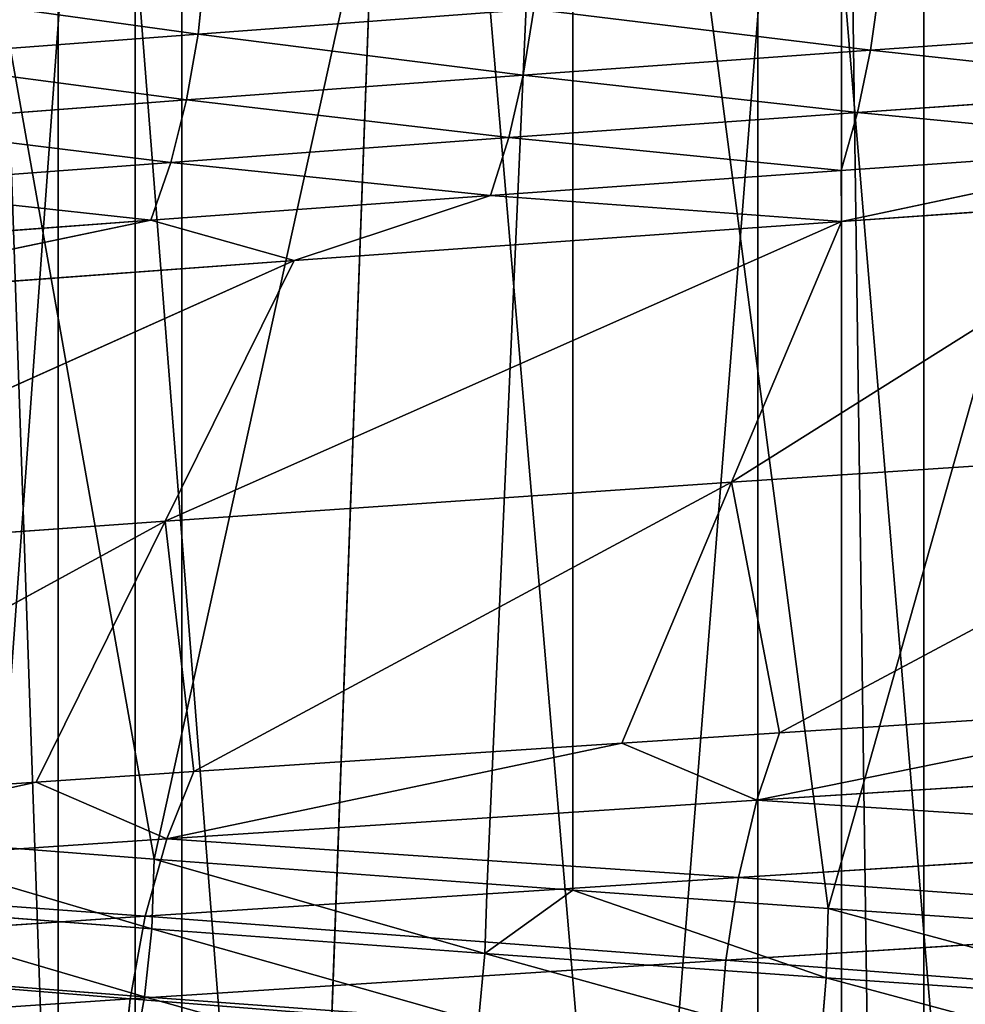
# Model space of a CAD drawing. Extents: x 1 to 179, y 3 to 406.
# Tile 193 of 256: x 75.33 to 78.77, y 302.23 to 305.81. Entities that reach past the tile are written whole.
import ezdxf

# ---------------------------------------------------------------- set-up
doc = ezdxf.new("R2010")
doc.units = 0
doc.header["$LTSCALE"] = 2.54
doc.layers.get('0').update_dxf_attribs({"color": 13, "linetype": 'CONTINUOUS'})

# ---------------------------------------------------------------- blocks, each defined once
blk = doc.blocks.new('OKR_G_Y_DOZOWNIK_STOJ_CY_T')
at = {"color": 0}
for p, q in [((75.9165, 287.3248, 231.8017), (74.071, 340.6648, 231.1123)), ((75.9165, 287.3248, 231.8017), (74.071, 340.6648, 231.1123)), ((77.8742, 340.6648, 232.4286), (75.9165, 287.3248, 231.8017)), ((77.8742, 340.6648, 232.4286), (75.9165, 287.3248, 231.8017)), ((75.9165, 340.6648, 231.8017), (75.9165, 287.3248, 231.8017)), ((75.9165, 340.6648, 231.8017), (75.9165, 287.3248, 231.8017)), ((78.6159, 287.3248, 151.0623), (77.8742, 340.6648, 151.2728)), ((78.6159, 287.3248, 151.0623), (77.8742, 340.6648, 151.2728)), ((78.6159, 287.3248, 151.0623), (78.6159, 340.6648, 151.0623)), ((78.6159, 287.3248, 151.0623), (78.6159, 340.6648, 151.0623)), ((74.587, 309.6768, 169.9375), (75.8151, 302.757, 169.1346)), ((74.587, 309.6768, 169.9375), (75.8151, 302.757, 169.1346)), ((75.4657, 277.1648, 172.4316), (75.4657, 309.6768, 172.4316)), ((75.4657, 277.1648, 172.4316), (75.4657, 309.6768, 172.4316)), ((75.7465, 277.1648, 211.4737), (75.7465, 309.6768, 211.4737)), ((75.7465, 277.1648, 211.4737), (75.7465, 309.6768, 211.4737)), ((77.3392, 309.6768, 168.2648), (75.8151, 302.757, 169.1346)), ((77.3392, 309.6768, 168.2648), (75.8151, 302.757, 169.1346)), ((77.3392, 309.6768, 168.2648), (77.027, 302.667, 168.4323)), ((77.3392, 309.6768, 168.2648), (77.027, 302.667, 168.4323)), ((77.339, 302.6444, 168.2649), (77.3392, 309.6768, 168.2648)), ((77.339, 302.6444, 168.2649), (77.3392, 309.6768, 168.2648)), ((78.2686, 302.5782, 167.7972), (77.3392, 309.6768, 168.2648)), ((78.2686, 302.5782, 167.7972), (77.3392, 309.6768, 168.2648)), ((78.0125, 277.1648, 170.7895), (78.0125, 309.6768, 170.7895)), ((78.0125, 277.1648, 170.7895), (78.0125, 309.6768, 170.7895)), ((78.2686, 302.5782, 167.7972), (80.2729, 309.6768, 166.9362)), ((78.2686, 302.5782, 167.7972), (80.2729, 309.6768, 166.9362)), ((78.3166, 277.1648, 213.079), (78.3166, 309.6768, 213.079)), ((78.3166, 277.1648, 213.079), (78.3166, 309.6768, 213.079)), ((75.9755, 305.7593, 214.7417), (76.001, 306.0076, 214.6994)), ((75.9755, 305.7593, 214.7417), (76.001, 306.0076, 214.6994)), ((78.4221, 305.7005, 216.1398), (78.4566, 305.9403, 216.0661)), ((78.4221, 305.7005, 216.1398), (78.4566, 305.9403, 216.0661)), ((75.9755, 305.7593, 214.7417), (77.1968, 305.8494, 215.4356)), ((75.9755, 305.7593, 214.7417), (77.1968, 305.8494, 215.4356)), ((77.1585, 305.6097, 215.5074), (77.1968, 305.8494, 215.4356)), ((77.1585, 305.6097, 215.5074), (77.1968, 305.8494, 215.4356)), ((78.4221, 305.7005, 216.1398), (79.7193, 305.7919, 216.7056)), ((78.4221, 305.7005, 216.1398), (79.7193, 305.7919, 216.7056)), ((74.7972, 305.6703, 213.9879), (75.9755, 305.7593, 214.7417)), ((74.7972, 305.6703, 213.9879), (75.9755, 305.7593, 214.7417)), ((75.9334, 305.5195, 214.8113), (75.9755, 305.7593, 214.7417)), ((75.9334, 305.5195, 214.8113), (75.9755, 305.7593, 214.7417)), ((77.1585, 305.6097, 215.5074), (78.4221, 305.7005, 216.1398)), ((77.1585, 305.6097, 215.5074), (78.4221, 305.7005, 216.1398)), ((78.3747, 305.4735, 216.2412), (78.4221, 305.7005, 216.1398)), ((78.3747, 305.4735, 216.2412), (78.4221, 305.7005, 216.1398)), ((75.9334, 305.5195, 214.8113), (77.1585, 305.6097, 215.5074)), ((75.9334, 305.5195, 214.8113), (77.1585, 305.6097, 215.5074)), ((77.1057, 305.3826, 215.6061), (77.1585, 305.6097, 215.5074)), ((77.1057, 305.3826, 215.6061), (77.1585, 305.6097, 215.5074)), ((78.3747, 305.4735, 216.2412), (79.6772, 305.5648, 216.8094)), ((78.3747, 305.4735, 216.2412), (79.6772, 305.5648, 216.8094)), ((75.9334, 305.5195, 214.8113), (74.7516, 305.4306, 214.0553)), ((75.9334, 305.5195, 214.8113), (74.7516, 305.4306, 214.0553)), ((75.9334, 305.5195, 214.8113), (75.8756, 305.2925, 214.9072)), ((75.9334, 305.5195, 214.8113), (75.8756, 305.2925, 214.9072)), ((77.1057, 305.3826, 215.6061), (78.3747, 305.4735, 216.2412)), ((77.1057, 305.3826, 215.6061), (78.3747, 305.4735, 216.2412)), ((78.315, 305.263, 216.3686), (78.3747, 305.4735, 216.2412)), ((78.315, 305.263, 216.3686), (78.3747, 305.4735, 216.2412)), ((77.1057, 305.3826, 215.6061), (75.8756, 305.2925, 214.9072)), ((77.1057, 305.3826, 215.6061), (75.8756, 305.2925, 214.9072)), ((77.1057, 305.3826, 215.6061), (77.0395, 305.1721, 215.7302)), ((77.1057, 305.3826, 215.6061), (77.0395, 305.1721, 215.7302)), ((78.315, 305.263, 216.3686), (79.6244, 305.3543, 216.9398)), ((78.315, 305.263, 216.3686), (79.6244, 305.3543, 216.9398)), ((79.6244, 305.3543, 216.9398), (78.3168, 305.0777, 216.5537)), ((79.6244, 305.3543, 216.9398), (78.3168, 305.0777, 216.5537)), ((75.8756, 305.2925, 214.9072), (74.6888, 305.2035, 214.148)), ((75.8756, 305.2925, 214.9072), (74.6888, 305.2035, 214.148)), ((75.8756, 305.2925, 214.9072), (75.8029, 305.082, 215.0276)), ((75.8756, 305.2925, 214.9072), (75.8029, 305.082, 215.0276)), ((78.315, 305.263, 216.3686), (77.0395, 305.1721, 215.7302)), ((78.315, 305.263, 216.3686), (77.0395, 305.1721, 215.7302)), ((78.315, 305.263, 216.3686), (78.3168, 305.0777, 216.5537)), ((78.315, 305.263, 216.3686), (78.3168, 305.0777, 216.5537)), ((77.0395, 305.1721, 215.7302), (75.8029, 305.082, 215.0276)), ((77.0395, 305.1721, 215.7302), (75.8029, 305.082, 215.0276)), ((77.0395, 305.1721, 215.7302), (76.3248, 304.9359, 215.5269)), ((77.0395, 305.1721, 215.7302), (76.3248, 304.9359, 215.5269)), ((78.3168, 305.0777, 216.5537), (77.0395, 305.1721, 215.7302)), ((78.3168, 305.0777, 216.5537), (77.0395, 305.1721, 215.7302)), ((79.5617, 305.164, 217.0945), (77.917, 304.1285, 217.4146)), ((79.5617, 305.164, 217.0945), (77.917, 304.1285, 217.4146)), ((79.5617, 305.164, 217.0945), (78.3168, 305.0777, 216.5537)), ((79.5617, 305.164, 217.0945), (78.3168, 305.0777, 216.5537)), ((75.8029, 305.082, 215.0276), (74.4342, 304.7965, 214.3469)), ((75.8029, 305.082, 215.0276), (74.4342, 304.7965, 214.3469)), ((75.8029, 305.082, 215.0276), (74.6099, 304.993, 214.2645)), ((75.8029, 305.082, 215.0276), (74.6099, 304.993, 214.2645)), ((76.3248, 304.9359, 215.5269), (75.8029, 305.082, 215.0276)), ((76.3248, 304.9359, 215.5269), (75.8029, 305.082, 215.0276)), ((75.8555, 303.9867, 216.352), (78.3168, 305.0777, 216.5537)), ((75.8555, 303.9867, 216.352), (78.3168, 305.0777, 216.5537)), ((78.3168, 305.0777, 216.5537), (76.3248, 304.9359, 215.5269)), ((78.3168, 305.0777, 216.5537), (76.3248, 304.9359, 215.5269)), ((77.917, 304.1285, 217.4146), (78.3168, 305.0777, 216.5537)), ((77.917, 304.1285, 217.4146), (78.3168, 305.0777, 216.5537)), ((76.3248, 304.9359, 215.5269), (73.8991, 303.8473, 215.1309)), ((76.3248, 304.9359, 215.5269), (73.8991, 303.8473, 215.1309)), ((76.3248, 304.9359, 215.5269), (74.4342, 304.7965, 214.3469)), ((76.3248, 304.9359, 215.5269), (74.4342, 304.7965, 214.3469)), ((75.8555, 303.9867, 216.352), (76.3248, 304.9359, 215.5269)), ((75.8555, 303.9867, 216.352), (76.3248, 304.9359, 215.5269)), ((77.917, 304.1285, 217.4146), (80.0638, 304.2712, 218.3059)), ((77.917, 304.1285, 217.4146), (80.0638, 304.2712, 218.3059)), ((80.0638, 304.2712, 218.3059), (78.0917, 303.2167, 218.5348)), ((80.0638, 304.2712, 218.3059), (78.0917, 303.2167, 218.5348)), ((77.917, 304.1285, 217.4146), (75.8555, 303.9867, 216.352)), ((77.917, 304.1285, 217.4146), (75.8555, 303.9867, 216.352)), ((75.9597, 303.0761, 217.4947), (77.917, 304.1285, 217.4146)), ((75.9597, 303.0761, 217.4947), (77.917, 304.1285, 217.4146)), ((77.917, 304.1285, 217.4146), (77.5172, 303.1792, 218.2755)), ((77.917, 304.1285, 217.4146), (77.5172, 303.1792, 218.2755)), ((77.917, 304.1285, 217.4146), (78.0917, 303.2167, 218.5348)), ((77.917, 304.1285, 217.4146), (78.0917, 303.2167, 218.5348)), ((73.8991, 303.8473, 215.1309), (75.8555, 303.9867, 216.352)), ((73.8991, 303.8473, 215.1309), (75.8555, 303.9867, 216.352)), ((75.8555, 303.9867, 216.352), (73.9285, 302.9375, 216.2907)), ((75.8555, 303.9867, 216.352), (73.9285, 302.9375, 216.2907)), ((75.3863, 303.0375, 217.1772), (75.8555, 303.9867, 216.352)), ((75.3863, 303.0375, 217.1772), (75.8555, 303.9867, 216.352)), ((75.9597, 303.0761, 217.4947), (75.8555, 303.9867, 216.352)), ((75.9597, 303.0761, 217.4947), (75.8555, 303.9867, 216.352)), ((79.7363, 303.322, 219.1968), (78.0085, 302.9717, 218.7247)), ((79.7363, 303.322, 219.1968), (78.0085, 302.9717, 218.7247)), ((79.7363, 303.322, 219.1968), (78.0917, 303.2167, 218.5348)), ((79.7363, 303.322, 219.1968), (78.0917, 303.2167, 218.5348)), ((78.0917, 303.2167, 218.5348), (77.5172, 303.1792, 218.2755)), ((78.0917, 303.2167, 218.5348), (77.5172, 303.1792, 218.2755)), ((78.0085, 302.9717, 218.7247), (78.0917, 303.2167, 218.5348)), ((78.0085, 302.9717, 218.7247), (78.0917, 303.2167, 218.5348)), ((75.8613, 302.8312, 217.6772), (77.5172, 303.1792, 218.2755)), ((75.8613, 302.8312, 217.6772), (77.5172, 303.1792, 218.2755)), ((77.5172, 303.1792, 218.2755), (75.9597, 303.0761, 217.4947)), ((77.5172, 303.1792, 218.2755), (75.9597, 303.0761, 217.4947)), ((77.5172, 303.1792, 218.2755), (78.0085, 302.9717, 218.7247)), ((77.5172, 303.1792, 218.2755), (78.0085, 302.9717, 218.7247)), ((80.2369, 303.1129, 219.595), (78.0085, 302.9717, 218.7247)), ((80.2369, 303.1129, 219.595), (78.0085, 302.9717, 218.7247)), ((75.9597, 303.0761, 217.4947), (75.3863, 303.0375, 217.1772)), ((75.9597, 303.0761, 217.4947), (75.3863, 303.0375, 217.1772)), ((75.9597, 303.0761, 217.4947), (75.8613, 302.8312, 217.6772)), ((75.9597, 303.0761, 217.4947), (75.8613, 302.8312, 217.6772)), ((75.3863, 303.0375, 217.1772), (73.8156, 302.6926, 216.4646)), ((75.3863, 303.0375, 217.1772), (73.8156, 302.6926, 216.4646)), ((75.3863, 303.0375, 217.1772), (73.9285, 302.9375, 216.2907)), ((75.3863, 303.0375, 217.1772), (73.9285, 302.9375, 216.2907)), ((75.3863, 303.0375, 217.1772), (75.8613, 302.8312, 217.6772)), ((75.3863, 303.0375, 217.1772), (75.8613, 302.8312, 217.6772)), ((75.8613, 302.8312, 217.6772), (78.0085, 302.9717, 218.7247)), ((75.8613, 302.8312, 217.6772), (78.0085, 302.9717, 218.7247)), ((77.9417, 302.6908, 218.8771), (78.0085, 302.9717, 218.7247)), ((77.9417, 302.6908, 218.8771), (78.0085, 302.9717, 218.7247)), ((80.1827, 302.832, 219.7524), (78.0085, 302.9717, 218.7247)), ((80.1827, 302.832, 219.7524), (78.0085, 302.9717, 218.7247)), ((75.8151, 302.757, 169.1346), (74.6382, 302.8478, 169.902)), ((75.8151, 302.757, 169.1346), (74.6382, 302.8478, 169.902)), ((75.8613, 302.8312, 217.6772), (73.8156, 302.6926, 216.4646)), ((75.8613, 302.8312, 217.6772), (73.8156, 302.6926, 216.4646)), ((75.8613, 302.8312, 217.6772), (75.7822, 302.5503, 217.8237)), ((75.8613, 302.8312, 217.6772), (75.7822, 302.5503, 217.8237)), ((75.8613, 302.8312, 217.6772), (77.9417, 302.6908, 218.8771)), ((75.8613, 302.8312, 217.6772), (77.9417, 302.6908, 218.8771)), ((77.9417, 302.6908, 218.8771), (80.1827, 302.832, 219.7524)), ((77.9417, 302.6908, 218.8771), (80.1827, 302.832, 219.7524)), ((75.8151, 302.757, 169.1346), (75.8064, 302.5044, 169.1205)), ((75.8151, 302.757, 169.1346), (75.8064, 302.5044, 169.1205)), ((77.027, 302.667, 168.4323), (75.8151, 302.757, 169.1346)), ((77.027, 302.667, 168.4323), (75.8151, 302.757, 169.1346)), ((75.7822, 302.5503, 217.8237), (73.8156, 302.6926, 216.4646)), ((75.7822, 302.5503, 217.8237), (73.8156, 302.6926, 216.4646)), ((77.9417, 302.6908, 218.8771), (75.7822, 302.5503, 217.8237)), ((77.9417, 302.6908, 218.8771), (75.7822, 302.5503, 217.8237)), ((77.0191, 302.4144, 168.4177), (77.027, 302.667, 168.4323)), ((77.0191, 302.4144, 168.4177), (77.027, 302.667, 168.4323)), ((77.339, 302.6444, 168.2649), (77.027, 302.667, 168.4323)), ((77.339, 302.6444, 168.2649), (77.027, 302.667, 168.4323)), ((77.9417, 302.6908, 218.8771), (77.8953, 302.3903, 218.983)), ((77.9417, 302.6908, 218.8771), (77.8953, 302.3903, 218.983)), ((77.339, 302.6444, 168.2649), (77.0191, 302.4144, 168.4177)), ((77.339, 302.6444, 168.2649), (77.0191, 302.4144, 168.4177)), ((78.2686, 302.5782, 167.7972), (77.339, 302.6444, 168.2649)), ((78.2686, 302.5782, 167.7972), (77.339, 302.6444, 168.2649)), ((78.2614, 302.3255, 167.7823), (77.339, 302.6444, 168.2649)), ((78.2614, 302.3255, 167.7823), (77.339, 302.6444, 168.2649)), ((75.8064, 302.5044, 169.1205), (74.6288, 302.5952, 169.8884)), ((75.8064, 302.5044, 169.1205), (74.6288, 302.5952, 169.8884)), ((78.2686, 302.5782, 167.7972), (78.2614, 302.3255, 167.7823)), ((78.2686, 302.5782, 167.7972), (78.2614, 302.3255, 167.7823)), ((79.5346, 302.4908, 167.2308), (78.2686, 302.5782, 167.7972)), ((79.5346, 302.4908, 167.2308), (78.2686, 302.5782, 167.7972)), ((73.725, 302.4117, 216.6042), (75.7822, 302.5503, 217.8237)), ((73.725, 302.4117, 216.6042), (75.7822, 302.5503, 217.8237)), ((75.7274, 302.2497, 217.9255), (75.7822, 302.5503, 217.8237)), ((75.7274, 302.2497, 217.9255), (75.7822, 302.5503, 217.8237)), ((80.145, 302.5314, 219.8617), (77.8953, 302.3903, 218.983)), ((80.145, 302.5314, 219.8617), (77.8953, 302.3903, 218.983)), ((75.8064, 302.5044, 169.1205), (75.7806, 302.256, 169.0784)), ((75.8064, 302.5044, 169.1205), (75.7806, 302.256, 169.0784)), ((75.8064, 302.5044, 169.1205), (77.0191, 302.4144, 168.4177)), ((75.8064, 302.5044, 169.1205), (77.0191, 302.4144, 168.4177)), ((75.7274, 302.2497, 217.9255), (77.8953, 302.3903, 218.983)), ((75.7274, 302.2497, 217.9255), (77.8953, 302.3903, 218.983)), ((76.9955, 302.1661, 168.3744), (77.0191, 302.4144, 168.4177)), ((76.9955, 302.1661, 168.3744), (77.0191, 302.4144, 168.4177)), ((78.2614, 302.3255, 167.7823), (77.0191, 302.4144, 168.4177)), ((78.2614, 302.3255, 167.7823), (77.0191, 302.4144, 168.4177)), ((77.8697, 302.0792, 219.0413), (77.8953, 302.3903, 218.983)), ((77.8697, 302.0792, 219.0413), (77.8953, 302.3903, 218.983)), ((74.6008, 302.3469, 169.8477), (75.7806, 302.256, 169.0784)), ((74.6008, 302.3469, 169.8477), (75.7806, 302.256, 169.0784)), ((78.2614, 302.3255, 167.7823), (78.2401, 302.0772, 167.7377)), ((78.2614, 302.3255, 167.7823), (78.2401, 302.0772, 167.7377)), ((78.2614, 302.3255, 167.7823), (79.5282, 302.2382, 167.2155)), ((78.2614, 302.3255, 167.7823), (79.5282, 302.2382, 167.2155)), ((73.6621, 302.1111, 216.7012), (75.7274, 302.2497, 217.9255)), ((73.6621, 302.1111, 216.7012), (75.7274, 302.2497, 217.9255)), ((75.6972, 301.9386, 217.9815), (75.7274, 302.2497, 217.9255)), ((75.6972, 301.9386, 217.9815), (75.7274, 302.2497, 217.9255)), ((75.7379, 302.0163, 169.0091), (75.7806, 302.256, 169.0784)), ((75.7379, 302.0163, 169.0091), (75.7806, 302.256, 169.0784)), ((76.9955, 302.1661, 168.3744), (75.7806, 302.256, 169.0784)), ((76.9955, 302.1661, 168.3744), (75.7806, 302.256, 169.0784))]:
    blk.add_line(p, q, dxfattribs=at)
mesh = blk.add_polyface(dxfattribs=at)
corners = [(75.9165, 287.3248, 231.8017), (74.071, 340.6648, 231.1123), (70.7153, 287.3248, 229.5962)]
mesh.append_faces([[corners[k] for k in face] for face in [(0, 1, 2)]], dxfattribs={"color": 0})
mesh = blk.add_polyface(dxfattribs=at)
corners = [(74.071, 340.6648, 152.5891), (78.6159, 287.3248, 151.0623), (73.279, 287.3248, 152.9155), (77.8742, 340.6648, 151.2728)]
mesh.append_faces([[corners[k] for k in face] for face in [(0, 1, 2), (1, 0, 3)]], dxfattribs={"vtx0": -1, "color": 0})
mesh = blk.add_polyface(dxfattribs=at)
corners = [(75.9165, 340.6648, 231.8017), (74.071, 340.6648, 231.1123), (75.9165, 287.3248, 231.8017)]
mesh.append_faces([[corners[k] for k in face] for face in [(0, 1, 2)]], dxfattribs={"color": 0})
mesh = blk.add_polyface(dxfattribs=at)
corners = [(81.3652, 287.3248, 233.2942), (77.8742, 340.6648, 232.4286), (75.9165, 287.3248, 231.8017)]
mesh.append_faces([[corners[k] for k in face] for face in [(0, 1, 2)]], dxfattribs={"color": 0})
mesh = blk.add_polyface(dxfattribs=at)
corners = [(77.8742, 340.6648, 232.4286), (75.9165, 340.6648, 231.8017), (75.9165, 287.3248, 231.8017)]
mesh.append_faces([[corners[k] for k in face] for face in [(0, 1, 2)]], dxfattribs={"color": 0})
mesh = blk.add_polyface(dxfattribs=at)
corners = [(78.6159, 287.3248, 151.0623), (77.8742, 340.6648, 151.2728), (78.6159, 340.6648, 151.0623)]
mesh.append_faces([[corners[k] for k in face] for face in [(0, 1, 2)]], dxfattribs={"color": 0})
mesh = blk.add_polyface(dxfattribs=at)
corners = [(81.3652, 340.6648, 233.2942), (77.8742, 340.6648, 232.4286), (81.3652, 287.3248, 233.2942)]
mesh.append_faces([[corners[k] for k in face] for face in [(0, 1, 2)]], dxfattribs={"color": 0})
mesh = blk.add_polyface(dxfattribs=at)
corners = [(84.1522, 287.3248, 149.937), (78.6159, 287.3248, 151.0623), (81.7854, 340.6648, 150.3239)]
mesh.append_faces([[corners[k] for k in face] for face in [(0, 1, 2)]], dxfattribs={"color": 0})
mesh = blk.add_polyface(dxfattribs=at)
corners = [(81.7854, 340.6648, 150.3239), (78.6159, 287.3248, 151.0623), (78.6159, 340.6648, 151.0623)]
mesh.append_faces([[corners[k] for k in face] for face in [(0, 1, 2)]], dxfattribs={"color": 0})
mesh = blk.add_polyface(dxfattribs=at)
corners = [(75.4657, 277.1648, 172.4316), (73.1448, 309.6768, 174.3799), (73.1448, 277.1648, 174.3799), (75.4657, 309.6768, 172.4316)]
mesh.append_faces([[corners[k] for k in face] for face in [(0, 1, 2), (1, 0, 3)]], dxfattribs={"vtx0": -1, "color": 0})
mesh = blk.add_polyface(dxfattribs=at)
corners = [(75.7465, 309.6768, 211.4737), (73.3978, 277.1648, 209.559), (73.3978, 309.6768, 209.559), (75.7465, 277.1648, 211.4737)]
mesh.append_faces([[corners[k] for k in face] for face in [(0, 1, 2), (1, 0, 3)]], dxfattribs={"vtx0": -1, "color": 0})
mesh = blk.add_polyface(dxfattribs=at)
corners = [(75.8151, 302.757, 169.1346), (74.6382, 302.8478, 169.902), (74.587, 309.6768, 169.9375)]
mesh.append_faces([[corners[k] for k in face] for face in [(0, 1, 2)]], dxfattribs={"color": 0})
mesh = blk.add_polyface(dxfattribs=at)
corners = [(77.3392, 309.6768, 168.2648), (75.8151, 302.757, 169.1346), (74.587, 309.6768, 169.9375)]
mesh.append_faces([[corners[k] for k in face] for face in [(0, 1, 2)]], dxfattribs={"color": 0})
mesh = blk.add_polyface(dxfattribs=at)
corners = [(78.0125, 277.1648, 170.7895), (75.4657, 309.6768, 172.4316), (75.4657, 277.1648, 172.4316), (78.0125, 309.6768, 170.7895)]
mesh.append_faces([[corners[k] for k in face] for face in [(0, 1, 2), (1, 0, 3)]], dxfattribs={"vtx0": -1, "color": 0})
mesh = blk.add_polyface(dxfattribs=at)
corners = [(78.3166, 309.6768, 213.079), (75.7465, 277.1648, 211.4737), (75.7465, 309.6768, 211.4737), (78.3166, 277.1648, 213.079)]
mesh.append_faces([[corners[k] for k in face] for face in [(0, 1, 2), (1, 0, 3)]], dxfattribs={"vtx0": -1, "color": 0})
mesh = blk.add_polyface(dxfattribs=at)
corners = [(77.3392, 309.6768, 168.2648), (77.027, 302.667, 168.4323), (75.8151, 302.757, 169.1346)]
mesh.append_faces([[corners[k] for k in face] for face in [(0, 1, 2)]], dxfattribs={"color": 0})
mesh = blk.add_polyface(dxfattribs=at)
corners = [(77.3392, 309.6768, 168.2648), (77.339, 302.6444, 168.2649), (77.027, 302.667, 168.4323)]
mesh.append_faces([[corners[k] for k in face] for face in [(0, 1, 2)]], dxfattribs={"color": 0})
mesh = blk.add_polyface(dxfattribs=at)
corners = [(78.2686, 302.5782, 167.7972), (77.339, 302.6444, 168.2649), (77.3392, 309.6768, 168.2648)]
mesh.append_faces([[corners[k] for k in face] for face in [(0, 1, 2)]], dxfattribs={"color": 0})
mesh = blk.add_polyface(dxfattribs=at)
corners = [(80.2729, 309.6768, 166.9362), (78.2686, 302.5782, 167.7972), (77.3392, 309.6768, 168.2648)]
mesh.append_faces([[corners[k] for k in face] for face in [(0, 1, 2)]], dxfattribs={"color": 0})
mesh = blk.add_polyface(dxfattribs=at)
corners = [(80.745, 277.1648, 169.4796), (78.0125, 309.6768, 170.7895), (78.0125, 277.1648, 170.7895), (80.745, 309.6768, 169.4796)]
mesh.append_faces([[corners[k] for k in face] for face in [(0, 1, 2), (1, 0, 3)]], dxfattribs={"vtx0": -1, "color": 0})
mesh = blk.add_polyface(dxfattribs=at)
corners = [(80.2729, 309.6768, 166.9362), (79.5346, 302.4908, 167.2308), (78.2686, 302.5782, 167.7972)]
mesh.append_faces([[corners[k] for k in face] for face in [(0, 1, 2)]], dxfattribs={"color": 0})
mesh = blk.add_polyface(dxfattribs=at)
corners = [(81.0677, 309.6768, 214.3495), (78.3166, 277.1648, 213.079), (78.3166, 309.6768, 213.079), (81.0677, 277.1648, 214.3495)]
mesh.append_faces([[corners[k] for k in face] for face in [(0, 1, 2), (1, 0, 3)]], dxfattribs={"vtx0": -1, "color": 0})
mesh = blk.add_polyface(dxfattribs=at)
corners = [(77.1968, 305.8494, 215.4356), (76.001, 306.0076, 214.6994), (75.9755, 305.7593, 214.7417), (77.2201, 306.0977, 215.392)]
mesh.append_faces([[corners[k] for k in face] for face in [(0, 1, 2), (1, 0, 3)]], dxfattribs={"vtx0": -1, "color": 0})
mesh = blk.add_polyface(dxfattribs=at)
corners = [(75.9755, 305.7593, 214.7417), (74.8249, 305.9187, 213.947), (74.7972, 305.6703, 213.9879), (76.001, 306.0076, 214.6994)]
mesh.append_faces([[corners[k] for k in face] for face in [(0, 1, 2), (1, 0, 3)]], dxfattribs={"vtx0": -1, "color": 0})
mesh = blk.add_polyface(dxfattribs=at)
corners = [(79.7193, 305.7919, 216.7056), (78.4566, 305.9403, 216.0661), (78.4221, 305.7005, 216.1398), (79.7498, 306.0316, 216.6302)]
mesh.append_faces([[corners[k] for k in face] for face in [(0, 1, 2), (1, 0, 3)]], dxfattribs={"vtx0": -1, "color": 0})
mesh = blk.add_polyface(dxfattribs=at)
corners = [(78.4221, 305.7005, 216.1398), (77.1968, 305.8494, 215.4356), (77.1585, 305.6097, 215.5074), (78.4566, 305.9403, 216.0661)]
mesh.append_faces([[corners[k] for k in face] for face in [(0, 1, 2), (1, 0, 3)]], dxfattribs={"vtx0": -1, "color": 0})
mesh = blk.add_polyface(dxfattribs=at)
corners = [(77.1585, 305.6097, 215.5074), (75.9755, 305.7593, 214.7417), (75.9334, 305.5195, 214.8113), (77.1968, 305.8494, 215.4356)]
mesh.append_faces([[corners[k] for k in face] for face in [(0, 1, 2), (1, 0, 3)]], dxfattribs={"vtx0": -1, "color": 0})
mesh = blk.add_polyface(dxfattribs=at)
corners = [(79.6772, 305.5648, 216.8094), (78.4221, 305.7005, 216.1398), (78.3747, 305.4735, 216.2412), (79.7193, 305.7919, 216.7056)]
mesh.append_faces([[corners[k] for k in face] for face in [(0, 1, 2), (1, 0, 3)]], dxfattribs={"vtx0": -1, "color": 0})
mesh = blk.add_polyface(dxfattribs=at)
corners = [(75.9334, 305.5195, 214.8113), (74.7972, 305.6703, 213.9879), (74.7516, 305.4306, 214.0553), (75.9755, 305.7593, 214.7417)]
mesh.append_faces([[corners[k] for k in face] for face in [(0, 1, 2), (1, 0, 3)]], dxfattribs={"vtx0": -1, "color": 0})
mesh = blk.add_polyface(dxfattribs=at)
corners = [(78.3747, 305.4735, 216.2412), (77.1585, 305.6097, 215.5074), (77.1057, 305.3826, 215.6061), (78.4221, 305.7005, 216.1398)]
mesh.append_faces([[corners[k] for k in face] for face in [(0, 1, 2), (1, 0, 3)]], dxfattribs={"vtx0": -1, "color": 0})
mesh = blk.add_polyface(dxfattribs=at)
corners = [(77.1057, 305.3826, 215.6061), (75.9334, 305.5195, 214.8113), (75.8756, 305.2925, 214.9072), (77.1585, 305.6097, 215.5074)]
mesh.append_faces([[corners[k] for k in face] for face in [(0, 1, 2), (1, 0, 3)]], dxfattribs={"vtx0": -1, "color": 0})
mesh = blk.add_polyface(dxfattribs=at)
corners = [(79.6244, 305.3543, 216.9398), (78.3747, 305.4735, 216.2412), (78.315, 305.263, 216.3686), (79.6772, 305.5648, 216.8094)]
mesh.append_faces([[corners[k] for k in face] for face in [(0, 1, 2), (1, 0, 3)]], dxfattribs={"vtx0": -1, "color": 0})
mesh = blk.add_polyface(dxfattribs=at)
corners = [(75.8756, 305.2925, 214.9072), (74.7516, 305.4306, 214.0553), (74.6888, 305.2035, 214.148), (75.9334, 305.5195, 214.8113)]
mesh.append_faces([[corners[k] for k in face] for face in [(0, 1, 2), (1, 0, 3)]], dxfattribs={"vtx0": -1, "color": 0})
mesh = blk.add_polyface(dxfattribs=at)
corners = [(78.315, 305.263, 216.3686), (77.1057, 305.3826, 215.6061), (77.0395, 305.1721, 215.7302), (78.3747, 305.4735, 216.2412)]
mesh.append_faces([[corners[k] for k in face] for face in [(0, 1, 2), (1, 0, 3)]], dxfattribs={"vtx0": -1, "color": 0})
mesh = blk.add_polyface(dxfattribs=at)
corners = [(77.0395, 305.1721, 215.7302), (75.8756, 305.2925, 214.9072), (75.8029, 305.082, 215.0276), (77.1057, 305.3826, 215.6061)]
mesh.append_faces([[corners[k] for k in face] for face in [(0, 1, 2), (1, 0, 3)]], dxfattribs={"vtx0": -1, "color": 0})
mesh = blk.add_polyface(dxfattribs=at)
corners = [(79.6244, 305.3543, 216.9398), (78.315, 305.263, 216.3686), (78.3168, 305.0777, 216.5537)]
mesh.append_faces([[corners[k] for k in face] for face in [(0, 1, 2)]], dxfattribs={"color": 0})
mesh = blk.add_polyface(dxfattribs=at)
corners = [(79.6244, 305.3543, 216.9398), (78.3168, 305.0777, 216.5537), (79.5617, 305.164, 217.0945)]
mesh.append_faces([[corners[k] for k in face] for face in [(0, 1, 2)]], dxfattribs={"color": 0})
mesh = blk.add_polyface(dxfattribs=at)
corners = [(75.8029, 305.082, 215.0276), (74.6888, 305.2035, 214.148), (74.6099, 304.993, 214.2645), (75.8756, 305.2925, 214.9072)]
mesh.append_faces([[corners[k] for k in face] for face in [(0, 1, 2), (1, 0, 3)]], dxfattribs={"vtx0": -1, "color": 0})
mesh = blk.add_polyface(dxfattribs=at)
corners = [(78.3168, 305.0777, 216.5537), (78.315, 305.263, 216.3686), (77.0395, 305.1721, 215.7302)]
mesh.append_faces([[corners[k] for k in face] for face in [(0, 1, 2)]], dxfattribs={"color": 0})
mesh = blk.add_polyface(dxfattribs=at)
corners = [(77.0395, 305.1721, 215.7302), (75.8029, 305.082, 215.0276), (76.3248, 304.9359, 215.5269)]
mesh.append_faces([[corners[k] for k in face] for face in [(0, 1, 2)]], dxfattribs={"color": 0})
mesh = blk.add_polyface(dxfattribs=at)
corners = [(78.3168, 305.0777, 216.5537), (77.0395, 305.1721, 215.7302), (76.3248, 304.9359, 215.5269)]
mesh.append_faces([[corners[k] for k in face] for face in [(0, 1, 2)]], dxfattribs={"color": 0})
mesh = blk.add_polyface(dxfattribs=at)
corners = [(80.0638, 304.2712, 218.3059), (79.5617, 305.164, 217.0945), (77.917, 304.1285, 217.4146)]
mesh.append_faces([[corners[k] for k in face] for face in [(0, 1, 2)]], dxfattribs={"color": 0})
mesh = blk.add_polyface(dxfattribs=at)
corners = [(77.917, 304.1285, 217.4146), (79.5617, 305.164, 217.0945), (78.3168, 305.0777, 216.5537)]
mesh.append_faces([[corners[k] for k in face] for face in [(0, 1, 2)]], dxfattribs={"color": 0})
mesh = blk.add_polyface(dxfattribs=at)
corners = [(76.3248, 304.9359, 215.5269), (75.8029, 305.082, 215.0276), (74.4342, 304.7965, 214.3469)]
mesh.append_faces([[corners[k] for k in face] for face in [(0, 1, 2)]], dxfattribs={"color": 0})
mesh = blk.add_polyface(dxfattribs=at)
corners = [(75.8029, 305.082, 215.0276), (74.6099, 304.993, 214.2645), (74.4342, 304.7965, 214.3469)]
mesh.append_faces([[corners[k] for k in face] for face in [(0, 1, 2)]], dxfattribs={"color": 0})
mesh = blk.add_polyface(dxfattribs=at)
corners = [(78.3168, 305.0777, 216.5537), (76.3248, 304.9359, 215.5269), (75.8555, 303.9867, 216.352)]
mesh.append_faces([[corners[k] for k in face] for face in [(0, 1, 2)]], dxfattribs={"color": 0})
mesh = blk.add_polyface(dxfattribs=at)
corners = [(77.917, 304.1285, 217.4146), (78.3168, 305.0777, 216.5537), (75.8555, 303.9867, 216.352)]
mesh.append_faces([[corners[k] for k in face] for face in [(0, 1, 2)]], dxfattribs={"color": 0})
mesh = blk.add_polyface(dxfattribs=at)
corners = [(75.8555, 303.9867, 216.352), (76.3248, 304.9359, 215.5269), (73.8991, 303.8473, 215.1309)]
mesh.append_faces([[corners[k] for k in face] for face in [(0, 1, 2)]], dxfattribs={"color": 0})
mesh = blk.add_polyface(dxfattribs=at)
corners = [(76.3248, 304.9359, 215.5269), (74.4342, 304.7965, 214.3469), (73.8991, 303.8473, 215.1309)]
mesh.append_faces([[corners[k] for k in face] for face in [(0, 1, 2)]], dxfattribs={"color": 0})
mesh = blk.add_polyface(dxfattribs=at)
corners = [(78.0917, 303.2167, 218.5348), (80.0638, 304.2712, 218.3059), (77.917, 304.1285, 217.4146)]
mesh.append_faces([[corners[k] for k in face] for face in [(0, 1, 2)]], dxfattribs={"color": 0})
mesh = blk.add_polyface(dxfattribs=at)
corners = [(79.7363, 303.322, 219.1968), (80.0638, 304.2712, 218.3059), (78.0917, 303.2167, 218.5348)]
mesh.append_faces([[corners[k] for k in face] for face in [(0, 1, 2)]], dxfattribs={"color": 0})
mesh = blk.add_polyface(dxfattribs=at)
corners = [(75.9597, 303.0761, 217.4947), (77.917, 304.1285, 217.4146), (75.8555, 303.9867, 216.352)]
mesh.append_faces([[corners[k] for k in face] for face in [(0, 1, 2)]], dxfattribs={"color": 0})
mesh = blk.add_polyface(dxfattribs=at)
corners = [(77.5172, 303.1792, 218.2755), (77.917, 304.1285, 217.4146), (75.9597, 303.0761, 217.4947)]
mesh.append_faces([[corners[k] for k in face] for face in [(0, 1, 2)]], dxfattribs={"color": 0})
mesh = blk.add_polyface(dxfattribs=at)
corners = [(78.0917, 303.2167, 218.5348), (77.917, 304.1285, 217.4146), (77.5172, 303.1792, 218.2755)]
mesh.append_faces([[corners[k] for k in face] for face in [(0, 1, 2)]], dxfattribs={"color": 0})
mesh = blk.add_polyface(dxfattribs=at)
corners = [(75.8555, 303.9867, 216.352), (73.8991, 303.8473, 215.1309), (73.9285, 302.9375, 216.2907)]
mesh.append_faces([[corners[k] for k in face] for face in [(0, 1, 2)]], dxfattribs={"color": 0})
mesh = blk.add_polyface(dxfattribs=at)
corners = [(75.3863, 303.0375, 217.1772), (75.8555, 303.9867, 216.352), (73.9285, 302.9375, 216.2907)]
mesh.append_faces([[corners[k] for k in face] for face in [(0, 1, 2)]], dxfattribs={"color": 0})
mesh = blk.add_polyface(dxfattribs=at)
corners = [(75.9597, 303.0761, 217.4947), (75.8555, 303.9867, 216.352), (75.3863, 303.0375, 217.1772)]
mesh.append_faces([[corners[k] for k in face] for face in [(0, 1, 2)]], dxfattribs={"color": 0})
mesh = blk.add_polyface(dxfattribs=at)
corners = [(80.2369, 303.1129, 219.595), (79.7363, 303.322, 219.1968), (78.0085, 302.9717, 218.7247)]
mesh.append_faces([[corners[k] for k in face] for face in [(0, 1, 2)]], dxfattribs={"color": 0})
mesh = blk.add_polyface(dxfattribs=at)
corners = [(79.7363, 303.322, 219.1968), (78.0917, 303.2167, 218.5348), (78.0085, 302.9717, 218.7247)]
mesh.append_faces([[corners[k] for k in face] for face in [(0, 1, 2)]], dxfattribs={"color": 0})
mesh = blk.add_polyface(dxfattribs=at)
corners = [(78.0917, 303.2167, 218.5348), (77.5172, 303.1792, 218.2755), (78.0085, 302.9717, 218.7247)]
mesh.append_faces([[corners[k] for k in face] for face in [(0, 1, 2)]], dxfattribs={"color": 0})
mesh = blk.add_polyface(dxfattribs=at)
corners = [(77.5172, 303.1792, 218.2755), (75.9597, 303.0761, 217.4947), (75.8613, 302.8312, 217.6772)]
mesh.append_faces([[corners[k] for k in face] for face in [(0, 1, 2)]], dxfattribs={"color": 0})
mesh = blk.add_polyface(dxfattribs=at)
corners = [(78.0085, 302.9717, 218.7247), (77.5172, 303.1792, 218.2755), (75.8613, 302.8312, 217.6772)]
mesh.append_faces([[corners[k] for k in face] for face in [(0, 1, 2)]], dxfattribs={"color": 0})
mesh = blk.add_polyface(dxfattribs=at)
corners = [(80.2369, 303.1129, 219.595), (78.0085, 302.9717, 218.7247), (80.1827, 302.832, 219.7524)]
mesh.append_faces([[corners[k] for k in face] for face in [(0, 1, 2)]], dxfattribs={"color": 0})
mesh = blk.add_polyface(dxfattribs=at)
corners = [(75.9597, 303.0761, 217.4947), (75.3863, 303.0375, 217.1772), (75.8613, 302.8312, 217.6772)]
mesh.append_faces([[corners[k] for k in face] for face in [(0, 1, 2)]], dxfattribs={"color": 0})
mesh = blk.add_polyface(dxfattribs=at)
corners = [(75.8613, 302.8312, 217.6772), (75.3863, 303.0375, 217.1772), (73.8156, 302.6926, 216.4646)]
mesh.append_faces([[corners[k] for k in face] for face in [(0, 1, 2)]], dxfattribs={"color": 0})
mesh = blk.add_polyface(dxfattribs=at)
corners = [(75.3863, 303.0375, 217.1772), (73.9285, 302.9375, 216.2907), (73.8156, 302.6926, 216.4646)]
mesh.append_faces([[corners[k] for k in face] for face in [(0, 1, 2)]], dxfattribs={"color": 0})
mesh = blk.add_polyface(dxfattribs=at)
corners = [(78.0085, 302.9717, 218.7247), (75.8613, 302.8312, 217.6772), (77.9417, 302.6908, 218.8771)]
mesh.append_faces([[corners[k] for k in face] for face in [(0, 1, 2)]], dxfattribs={"color": 0})
mesh = blk.add_polyface(dxfattribs=at)
corners = [(80.1827, 302.832, 219.7524), (78.0085, 302.9717, 218.7247), (77.9417, 302.6908, 218.8771)]
mesh.append_faces([[corners[k] for k in face] for face in [(0, 1, 2)]], dxfattribs={"color": 0})
mesh = blk.add_polyface(dxfattribs=at)
corners = [(74.6382, 302.8478, 169.902), (75.8064, 302.5044, 169.1205), (74.6288, 302.5952, 169.8884), (75.8151, 302.757, 169.1346)]
mesh.append_faces([[corners[k] for k in face] for face in [(0, 1, 2), (1, 0, 3)]], dxfattribs={"vtx0": -1, "color": 0})
mesh = blk.add_polyface(dxfattribs=at)
corners = [(75.8613, 302.8312, 217.6772), (73.8156, 302.6926, 216.4646), (75.7822, 302.5503, 217.8237)]
mesh.append_faces([[corners[k] for k in face] for face in [(0, 1, 2)]], dxfattribs={"color": 0})
mesh = blk.add_polyface(dxfattribs=at)
corners = [(77.9417, 302.6908, 218.8771), (75.8613, 302.8312, 217.6772), (75.7822, 302.5503, 217.8237)]
mesh.append_faces([[corners[k] for k in face] for face in [(0, 1, 2)]], dxfattribs={"color": 0})
mesh = blk.add_polyface(dxfattribs=at)
corners = [(80.145, 302.5314, 219.8617), (77.9417, 302.6908, 218.8771), (77.8953, 302.3903, 218.983), (80.1827, 302.832, 219.7524)]
mesh.append_faces([[corners[k] for k in face] for face in [(0, 1, 2), (1, 0, 3)]], dxfattribs={"vtx0": -1, "color": 0})
mesh = blk.add_polyface(dxfattribs=at)
corners = [(75.8151, 302.757, 169.1346), (77.0191, 302.4144, 168.4177), (75.8064, 302.5044, 169.1205), (77.027, 302.667, 168.4323)]
mesh.append_faces([[corners[k] for k in face] for face in [(0, 1, 2), (1, 0, 3)]], dxfattribs={"vtx0": -1, "color": 0})
mesh = blk.add_polyface(dxfattribs=at)
corners = [(75.7822, 302.5503, 217.8237), (73.8156, 302.6926, 216.4646), (73.725, 302.4117, 216.6042)]
mesh.append_faces([[corners[k] for k in face] for face in [(0, 1, 2)]], dxfattribs={"color": 0})
mesh = blk.add_polyface(dxfattribs=at)
corners = [(77.8953, 302.3903, 218.983), (75.7822, 302.5503, 217.8237), (75.7274, 302.2497, 217.9255), (77.9417, 302.6908, 218.8771)]
mesh.append_faces([[corners[k] for k in face] for face in [(0, 1, 2), (1, 0, 3)]], dxfattribs={"vtx0": -1, "color": 0})
mesh = blk.add_polyface(dxfattribs=at)
corners = [(77.339, 302.6444, 168.2649), (77.0191, 302.4144, 168.4177), (77.027, 302.667, 168.4323)]
mesh.append_faces([[corners[k] for k in face] for face in [(0, 1, 2)]], dxfattribs={"color": 0})
mesh = blk.add_polyface(dxfattribs=at)
corners = [(78.2614, 302.3255, 167.7823), (77.0191, 302.4144, 168.4177), (77.339, 302.6444, 168.2649)]
mesh.append_faces([[corners[k] for k in face] for face in [(0, 1, 2)]], dxfattribs={"color": 0})
mesh = blk.add_polyface(dxfattribs=at)
corners = [(78.2686, 302.5782, 167.7972), (78.2614, 302.3255, 167.7823), (77.339, 302.6444, 168.2649)]
mesh.append_faces([[corners[k] for k in face] for face in [(0, 1, 2)]], dxfattribs={"color": 0})
mesh = blk.add_polyface(dxfattribs=at)
corners = [(74.6288, 302.5952, 169.8884), (75.7806, 302.256, 169.0784), (74.6008, 302.3469, 169.8477), (75.8064, 302.5044, 169.1205)]
mesh.append_faces([[corners[k] for k in face] for face in [(0, 1, 2), (1, 0, 3)]], dxfattribs={"vtx0": -1, "color": 0})
mesh = blk.add_polyface(dxfattribs=at)
corners = [(78.2686, 302.5782, 167.7972), (79.5282, 302.2382, 167.2155), (78.2614, 302.3255, 167.7823), (79.5346, 302.4908, 167.2308)]
mesh.append_faces([[corners[k] for k in face] for face in [(0, 1, 2), (1, 0, 3)]], dxfattribs={"vtx0": -1, "color": 0})
mesh = blk.add_polyface(dxfattribs=at)
corners = [(75.7274, 302.2497, 217.9255), (73.725, 302.4117, 216.6042), (73.6621, 302.1111, 216.7012), (75.7822, 302.5503, 217.8237)]
mesh.append_faces([[corners[k] for k in face] for face in [(0, 1, 2), (1, 0, 3)]], dxfattribs={"vtx0": -1, "color": 0})
mesh = blk.add_polyface(dxfattribs=at)
corners = [(80.1243, 302.2203, 219.9219), (77.8953, 302.3903, 218.983), (77.8697, 302.0792, 219.0413), (80.145, 302.5314, 219.8617)]
mesh.append_faces([[corners[k] for k in face] for face in [(0, 1, 2), (1, 0, 3)]], dxfattribs={"vtx0": -1, "color": 0})
mesh = blk.add_polyface(dxfattribs=at)
corners = [(75.8064, 302.5044, 169.1205), (76.9955, 302.1661, 168.3744), (75.7806, 302.256, 169.0784), (77.0191, 302.4144, 168.4177)]
mesh.append_faces([[corners[k] for k in face] for face in [(0, 1, 2), (1, 0, 3)]], dxfattribs={"vtx0": -1, "color": 0})
mesh = blk.add_polyface(dxfattribs=at)
corners = [(77.8697, 302.0792, 219.0413), (75.7274, 302.2497, 217.9255), (75.6972, 301.9386, 217.9815), (77.8953, 302.3903, 218.983)]
mesh.append_faces([[corners[k] for k in face] for face in [(0, 1, 2), (1, 0, 3)]], dxfattribs={"vtx0": -1, "color": 0})
mesh = blk.add_polyface(dxfattribs=at)
corners = [(77.0191, 302.4144, 168.4177), (78.2401, 302.0772, 167.7377), (76.9955, 302.1661, 168.3744), (78.2614, 302.3255, 167.7823)]
mesh.append_faces([[corners[k] for k in face] for face in [(0, 1, 2), (1, 0, 3)]], dxfattribs={"vtx0": -1, "color": 0})
mesh = blk.add_polyface(dxfattribs=at)
corners = [(74.6008, 302.3469, 169.8477), (75.7379, 302.0163, 169.0091), (74.5545, 302.1071, 169.7808), (75.7806, 302.256, 169.0784)]
mesh.append_faces([[corners[k] for k in face] for face in [(0, 1, 2), (1, 0, 3)]], dxfattribs={"vtx0": -1, "color": 0})
mesh = blk.add_polyface(dxfattribs=at)
corners = [(78.2614, 302.3255, 167.7823), (79.5093, 301.9899, 167.17), (78.2401, 302.0772, 167.7377), (79.5282, 302.2382, 167.2155)]
mesh.append_faces([[corners[k] for k in face] for face in [(0, 1, 2), (1, 0, 3)]], dxfattribs={"vtx0": -1, "color": 0})
mesh = blk.add_polyface(dxfattribs=at)
corners = [(75.6972, 301.9386, 217.9815), (73.6621, 302.1111, 216.7012), (73.6274, 301.8, 216.7546), (75.7274, 302.2497, 217.9255)]
mesh.append_faces([[corners[k] for k in face] for face in [(0, 1, 2), (1, 0, 3)]], dxfattribs={"vtx0": -1, "color": 0})
mesh = blk.add_polyface(dxfattribs=at)
corners = [(75.7806, 302.256, 169.0784), (76.9565, 301.9263, 168.3029), (75.7379, 302.0163, 169.0091), (76.9955, 302.1661, 168.3744)]
mesh.append_faces([[corners[k] for k in face] for face in [(0, 1, 2), (1, 0, 3)]], dxfattribs={"vtx0": -1, "color": 0})

msp = doc.modelspace()

# ---------------------------------------------------------------- block references
at = {"color": 0}
msp.add_blockref('OKR_G_Y_DOZOWNIK_STOJ_CY_T', (0, 0), dxfattribs=at)

doc.saveas('drawing.dxf')
